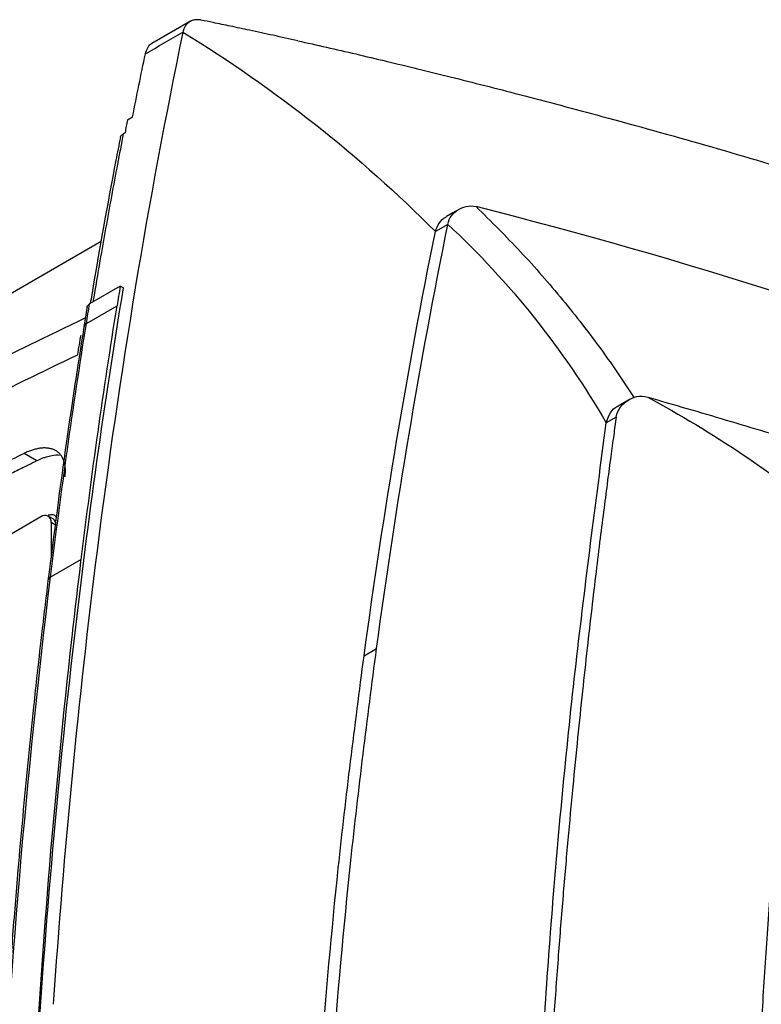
# Model space of a CAD drawing. Header units: millimetres. Extents: x 87 to 936, y -49 to 894.
# Tile 37 of 107: x 783 to 825, y 204 to 260. Entities that reach past the tile are written whole.
import ezdxf

# ---------------------------------------------------------------- set-up
doc = ezdxf.new("R2010")
doc.units = ezdxf.units.MM

msp = doc.modelspace()

# ---------------------------------------------------------------- linework, layer by layer
at = {"color": 7, "linetype": 'Continuous', "lineweight": 25}
for p, q in [((793.08, 260.006), (790.905, 258.755)), ((789.528, 254.442), (789.813, 254.606)), ((789.384, 253.704), (789.287, 253.648)), ((807.624, 248.533), (806.917, 248.125)), ((788.043, 247.559), (747.395, 224.094)), ((789.115, 245.046), (787.382, 244.046)), ((789.115, 245.046), (789.3, 244.939)), ((787.246, 243.907), (787.054, 242.722)), ((787.201, 242.925), (788.934, 243.926)), ((817.856, 238.629), (817.274, 238.297)), ((817.134, 237.649), (816.569, 237.322)), ((784.407, 235.179), (783.688, 235.594)), ((784.637, 232.014), (742.889, 207.914)), ((785.32, 231.891), (785.037, 232.054)), ((785.203, 231.688), (785.203, 229.691)), ((785.485, 231.524), (785.203, 231.688)), ((786.91, 229.607), (785.178, 228.607)), ((802.887, 224.158), (803.594, 224.566))]:
    msp.add_line(p, q, dxfattribs=at)
at = {"color": 7, "linetype": 'Continuous', "lineweight": 25, "flags": 128}
msp.add_lwpolyline([(808.243, 249.375), (807.899, 249.176), (807.554, 248.976)], dxfattribs=at)
at = {"color": 8, "linetype": 'Continuous', "lineweight": 25}
for centre, radius, start, end in [((787.321, 242.684), 0.27, 116.4788, 172.0284), ((785.295, 228.368), 0.265, 116.0529, 172.7915)]:
    msp.add_arc(centre, radius, start, end, dxfattribs=at)
at = {"color": 7, "linetype": 'Continuous', "lineweight": 25}
for centre, radius, start, end in [((784.858, 231.744), 0.349, 350.786, 129.2033), ((785.105, 231.573), 0.384, 352.7441, 55.9437)]:
    msp.add_arc(centre, radius, start, end, dxfattribs=at)
for points, knots in [([(793.687, 260.072), (793.663, 260.077), (793.609, 260.087), (793.523, 260.095), (793.426, 260.096), (793.294, 260.082), (793.152, 260.043), (793.01, 259.968), (792.889, 259.868), (792.786, 259.739), (792.715, 259.598), (792.676, 259.48), (792.661, 259.414), (792.655, 259.391)], [0, 0, 0, 0, 0.047848, 0.105419, 0.172709, 0.249737, 0.389086, 0.499359, 0.61855, 0.749748, 0.869446, 0.952877, 1, 1, 1, 1]), ([(799.148, 258.903), (798.681, 259.007), (797.775, 259.208), (796.502, 259.483), (795.374, 259.722), (794.463, 259.913), (793.913, 260.026), (793.687, 260.072)], [0, 0, 0, 0, 0.257487, 0.499999, 0.699997, 0.876476, 1, 1, 1, 1]), ([(790.535, 258.171), (790.573, 258.289), (790.648, 258.524), (790.796, 258.715), (790.909, 258.752), (790.922, 258.757)], [0, 0, 0, 0, 0.469202, 0.937908, 1, 1, 1, 1]), ([(799.149, 258.905), (799.685, 258.784), (800.779, 258.539), (802.443, 258.154), (804.162, 257.748), (805.937, 257.319), (808.447, 256.699), (811.914, 255.815), (816.716, 254.539), (822.134, 253.033), (827.887, 251.342), (834.704, 249.223), (842.376, 246.658), (849.195, 244.179), (853.999, 242.336), (857.006, 241.151), (859.952, 239.958), (862.837, 238.758), (865.66, 237.556), (867.523, 236.739), (868.444, 236.335)], [0, 0, 0, 0, 0.023316, 0.047472, 0.072469, 0.098308, 0.124992, 0.182222, 0.249982, 0.334822, 0.418134, 0.499916, 0.630338, 0.749929, 0.793915, 0.836981, 0.879125, 0.920344, 0.960636, 1, 1, 1, 1]), ([(789.125, 253.445), (789.125, 253.457), (789.126, 253.508), (789.185, 253.58), (789.258, 253.629), (789.287, 253.648)], [0, 0, 0, 0, 0.166413, 0.672694, 1, 1, 1, 1]), ([(789.12, 253.445), (789.036, 253.015), (788.462, 250.084), (787.901, 246.952), (787.449, 244.232), (787.422, 244.069)], [0, 0, 0, 0, 0.139281, 0.948163, 1, 1, 1, 1]), ([(806.917, 248.125), (806.984, 248.299), (807.116, 248.647), (807.375, 248.895), (807.545, 248.964), (807.563, 248.971)], [0, 0, 0, 0, 0.473882, 0.944206, 1, 1, 1, 1]), ([(784.004, 194.166), (784.092, 195.94), (784.669, 206.447), (786.143, 223.593), (788.222, 238.462), (789.3, 244.939)], [0.855621, 0.855621, 0.855621, 0.855621, 1.004942, 1.742647, 2.331334, 2.331334, 2.331334, 2.331334]), ([(789.115, 245.046), (789.084, 244.859), (789.024, 244.486), (788.964, 244.112), (788.934, 243.926)], [0, 0, 0, 0, 0.4998678, 1, 1, 1, 1]), ([(787.242, 243.858), (787.243, 243.87), (787.245, 243.911), (787.286, 243.98), (787.35, 244.024), (787.382, 244.046)], [0, 0, 0, 0, 0.180256, 0.59042, 1, 1, 1, 1]), ([(739.417, 215.612), (741.619, 217.131), (746.4, 220.427), (754.119, 225.343), (761.031, 229.475), (767.948, 233.405), (774.847, 237.139), (781.735, 240.657), (785.894, 242.658), (787.141, 243.259)], [0, 0, 0, 0, 0.152604, 0.331209, 0.510037, 0.593649, 0.760982, 0.928315, 1, 1, 1, 1]), ([(787.054, 242.722), (786.721, 240.583), (785.985, 235.856), (785.369, 231.039), (785.031, 228.402)], [0, 0, 0, 0, 0.452489, 1, 1, 1, 1]), ([(739.973, 214.184), (747.003, 219.093), (758.371, 226.308), (774.365, 235.089), (782.711, 239.256), (786.711, 241.165)], [0.879721, 0.879721, 0.879721, 0.879721, 19.113984, 28.770805, 37.346563, 37.346563, 37.346563, 37.346563]), ([(818.918, 238.776), (819.654, 238.563), (821.131, 238.136), (823.347, 237.482), (825.569, 236.817), (827.799, 236.138), (830.035, 235.445), (832.278, 234.739), (834.528, 234.019), (836.785, 233.283), (839.049, 232.533), (841.32, 231.767), (843.599, 230.985), (845.884, 230.185), (848.177, 229.369), (850.477, 228.535), (853.001, 227.603), (855.755, 226.564), (858.742, 225.41), (861.751, 224.218), (864.783, 222.988), (867.838, 221.718), (870.914, 220.407), (874.014, 219.054), (877.136, 217.656), (880.28, 216.213), (883.447, 214.725), (885.563, 213.7), (886.626, 213.185)], [0, 0, 0, 0, 0.031873, 0.063902, 0.096089, 0.128432, 0.160933, 0.193591, 0.226407, 0.25938, 0.292512, 0.325802, 0.35925, 0.392857, 0.426623, 0.460547, 0.494631, 0.538499, 0.582781, 0.627478, 0.672588, 0.718114, 0.764055, 0.810412, 0.857185, 0.904374, 0.951979, 1, 1, 1, 1]), ([(816.569, 237.322), (816.636, 237.521), (816.771, 237.918), (817.063, 238.202), (817.26, 238.28), (817.283, 238.289)], [0, 0, 0, 0, 0.468638, 0.936445, 1, 1, 1, 1]), ([(817.134, 237.649), (817.087, 237.307), (816.984, 236.568), (816.821, 235.371), (816.638, 234.002), (816.437, 232.459), (816.219, 230.742), (815.986, 228.849), (815.741, 226.779), (815.484, 224.531), (815.218, 222.102), (814.946, 219.491), (814.671, 216.697), (814.395, 213.717), (814.122, 210.549), (813.854, 207.191), (813.596, 203.642), (813.349, 199.899), (813.204, 197.329), (813.13, 196.014)], [0, 0, 0, 0, 0.025324, 0.054836, 0.088535, 0.126422, 0.168497, 0.214759, 0.265209, 0.319846, 0.37867, 0.441681, 0.50888, 0.580265, 0.655837, 0.735597, 0.819544, 0.907678, 1, 1, 1, 1]), ([(812.602, 196.234), (812.887, 200.78), (813.467, 210.054), (814.792, 223.757), (815.977, 232.801), (816.569, 237.322)], [0, 0, 0, 0, 0.32462, 0.662308, 1, 1, 1, 1]), ([(785.987, 234.267), (785.993, 234.311), (786.005, 234.399), (786.014, 234.525), (786.016, 234.646), (786.012, 234.761), (786.001, 234.872), (785.984, 234.976), (785.961, 235.075), (785.933, 235.169), (785.9, 235.256), (785.861, 235.338), (785.817, 235.415), (785.769, 235.485), (785.715, 235.55), (785.658, 235.61), (785.595, 235.665), (785.529, 235.713), (785.46, 235.756), (785.386, 235.794), (785.309, 235.826), (785.229, 235.852), (785.145, 235.873), (785.058, 235.888), (784.967, 235.898), (784.874, 235.903), (784.778, 235.902), (784.68, 235.896), (784.579, 235.884), (784.475, 235.867), (784.369, 235.844), (784.26, 235.816), (784.15, 235.783), (784.037, 235.744), (783.922, 235.7), (783.806, 235.651), (783.728, 235.613), (783.688, 235.594)], [0, 0, 0, 0, 0.0327045, 0.0647722, 0.096326, 0.1274801, 0.158314, 0.1888228, 0.2189871, 0.2487907, 0.2782317, 0.307359, 0.3362331, 0.3649127, 0.3934499, 0.4218472, 0.4500756, 0.4781072, 0.5059157, 0.533505, 0.5609365, 0.5882781, 0.6155962, 0.6429496, 0.6703184, 0.6976353, 0.7248327, 0.7518464, 0.7789075, 0.8061702, 0.833582, 0.8610889, 0.8886397, 0.9162409, 0.943956, 0.9718526, 1, 1, 1, 1]), ([(783.688, 235.594), (783.21, 235.36), (782.252, 234.892), (780.825, 234.185), (779.404, 233.473), (777.99, 232.757), (776.583, 232.037), (775.182, 231.313), (773.788, 230.585), (772.401, 229.853), (771.02, 229.116), (769.646, 228.376), (768.279, 227.631), (766.919, 226.882), (765.565, 226.128), (764.218, 225.371), (762.878, 224.61), (761.99, 224.099), (761.546, 223.843)], [0, 0, 0, 0, 0.062546, 0.125078, 0.187598, 0.250106, 0.312606, 0.375099, 0.437585, 0.500068, 0.562549, 0.62503, 0.687511, 0.749996, 0.812486, 0.874982, 0.937486, 1, 1, 1, 1]), ([(785.69, 235.477), (785.685, 235.479), (785.562, 235.511), (785.298, 235.473), (784.977, 235.407), (784.797, 235.343), (784.73, 235.319)], [0, 0, 0, 0, 0.018381, 0.4815, 0.808348, 1, 1, 1, 1]), ([(784.405, 235.176), (784.334, 235.141), (784.107, 235.031), (783.637, 234.797), (782.91, 234.434), (781.927, 233.945), (780.688, 233.326), (779.197, 232.578), (777.457, 231.698), (775.477, 230.68), (773.261, 229.519), (770.818, 228.213), (768.152, 226.758), (765.267, 225.151), (763.291, 224.019), (762.262, 223.43)], [0, 0, 0, 0, 0.009337, 0.0299376, 0.0618018, 0.104927, 0.1593123, 0.2249574, 0.3018629, 0.3900325, 0.4894719, 0.6001861, 0.7221788, 0.8554514, 1, 1, 1, 1]), ([(785.506, 231.975), (785.49, 232.001), (785.438, 232.088), (785.281, 232.148), (785.128, 232.116), (785.051, 232.099)], [0, 0, 0, 0, 0.175636, 0.587978, 1, 1, 1, 1]), ([(827.613, 230.654), (827.535, 229.904), (827.38, 228.41), (827.157, 226.167), (826.942, 223.932), (826.735, 221.702), (826.536, 219.48), (826.345, 217.264), (826.163, 215.055), (825.988, 212.853), (825.822, 210.657), (825.665, 208.468), (825.515, 206.286), (825.374, 204.11), (825.241, 201.941), (825.115, 199.779), (824.999, 197.623), (824.89, 195.473), (824.789, 193.331), (824.728, 191.902), (824.698, 191.19)], [0, 0, 0, 0, 0.058034, 0.115773, 0.173215, 0.230364, 0.287218, 0.34378, 0.400049, 0.456028, 0.511716, 0.567115, 0.622225, 0.677048, 0.731585, 0.785835, 0.839801, 0.893483, 0.946883, 1, 1, 1, 1]), ([(783.956, 194.193), (784.038, 195.918), (784.583, 206.392), (785.562, 218.209), (786.726, 228.107), (786.91, 229.607)], [0.000229, 0.000229, 0.000229, 0.000229, 2.377708, 14.478177, 16.649708, 16.649708, 16.649708, 16.649708]), ([(785.031, 228.402), (784.908, 227.382), (784.687, 225.552), (784.412, 223.107), (784.206, 221.198), (784.041, 219.606), (783.739, 216.608), (783.388, 212.793), (783.02, 208.259), (782.798, 205.236), (782.63, 202.772), (782.486, 200.543), (782.312, 197.624), (782.199, 195.437), (782.137, 194.229)], [0, 0, 0, 0, 0.0916849, 0.1645095, 0.2184753, 0.2617793, 0.3059756, 0.4843847, 0.5981246, 0.7030739, 0.747815, 0.8120826, 0.8961431, 1, 1, 1, 1]), ([(800.431, 201.309), (800.743, 204.951), (801.405, 212.679), (802.374, 220.188), (802.887, 224.158)], [0, 0, 0, 0, 0.471336, 1, 1, 1, 1]), ([(801.075, 201.04), (801.406, 204.91), (802.087, 212.865), (803.082, 220.596), (803.594, 224.566)], [0, 0, 0, 0, 0.486401, 1, 1, 1, 1])]:
    msp.add_open_spline(points, degree=3, knots=knots, dxfattribs=at)
for points in [[(792.655, 259.391), (790.68, 249.907), (789.072, 240.123), (787.804, 230.088)], [(790.535, 258.171), (791.242, 258.578), (791.949, 258.984), (792.655, 259.391)], [(792.655, 259.391), (797.85, 256.215), (802.677, 252.401), (806.917, 248.125)], [(789.81, 254.605), (790.048, 255.798), (790.288, 256.984), (790.534, 258.166)], [(789.528, 254.442), (789.48, 254.196), (789.432, 253.95), (789.384, 253.704)], [(807.624, 248.533), (807.664, 248.73), (807.801, 249.038), (808.18, 249.366), (808.643, 249.569), (809.022, 249.586), (809.216, 249.537)], [(878.971, 223.854), (867.34, 229.201), (844.195, 239.088), (820.913, 246.581), (809.216, 249.537)], [(802.887, 224.158), (803.999, 232.325), (805.342, 240.32), (806.917, 248.125)], [(803.594, 224.566), (804.705, 232.732), (806.05, 240.729), (807.624, 248.533)], [(807.624, 248.533), (811.108, 245.299), (814.155, 241.48), (816.569, 237.322)], [(786.91, 229.607), (787.505, 234.439), (788.179, 239.214), (788.934, 243.926)], [(787.201, 242.925), (787.261, 243.299), (787.321, 243.673), (787.382, 244.046)], [(785.178, 228.607), (785.773, 233.439), (786.446, 238.213), (787.201, 242.925)], [(786.711, 241.165), (786.773, 241.538), (786.836, 241.91), (786.899, 242.281)], [(817.134, 237.649), (817.166, 237.874), (817.365, 238.255), (817.78, 238.615), (818.286, 238.839), (818.695, 238.84), (818.918, 238.776)], [(818.918, 238.776), (822.592, 236.788), (826.044, 234.469), (829.165, 231.891)], [(784.73, 235.319), (784.624, 235.277), (784.515, 235.227), (784.407, 235.176)], [(787.804, 230.088), (786.746, 221.715), (785.925, 213.167), (785.325, 204.475)], [(782.284, 194.434), (782.861, 206.085), (783.811, 217.497), (785.178, 228.607)]]:
    msp.add_open_spline(points, degree=3, dxfattribs=at)
at = {"color": 8, "linetype": 'Continuous', "lineweight": 25}
for points, knots in [([(789.287, 253.648), (789.176, 253.074), (788.833, 251.3), (788.394, 248.91), (787.943, 246.346), (787.706, 244.962), (787.576, 244.185), (787.571, 244.155)], [0, 0, 0, 0, 0.182993, 0.565608, 0.756805, 0.990565, 1, 1, 1, 1]), ([(809.216, 249.537), (810.066, 248.696), (811.765, 247.015), (814.125, 244.291), (816.28, 241.543), (817.55, 239.642), (818.153, 238.74)], [0, 0, 0, 0, 0.256247, 0.512498, 0.768749, 1, 1, 1, 1])]:
    msp.add_open_spline(points, degree=3, knots=knots, dxfattribs=at)

doc.saveas('drawing.dxf')
